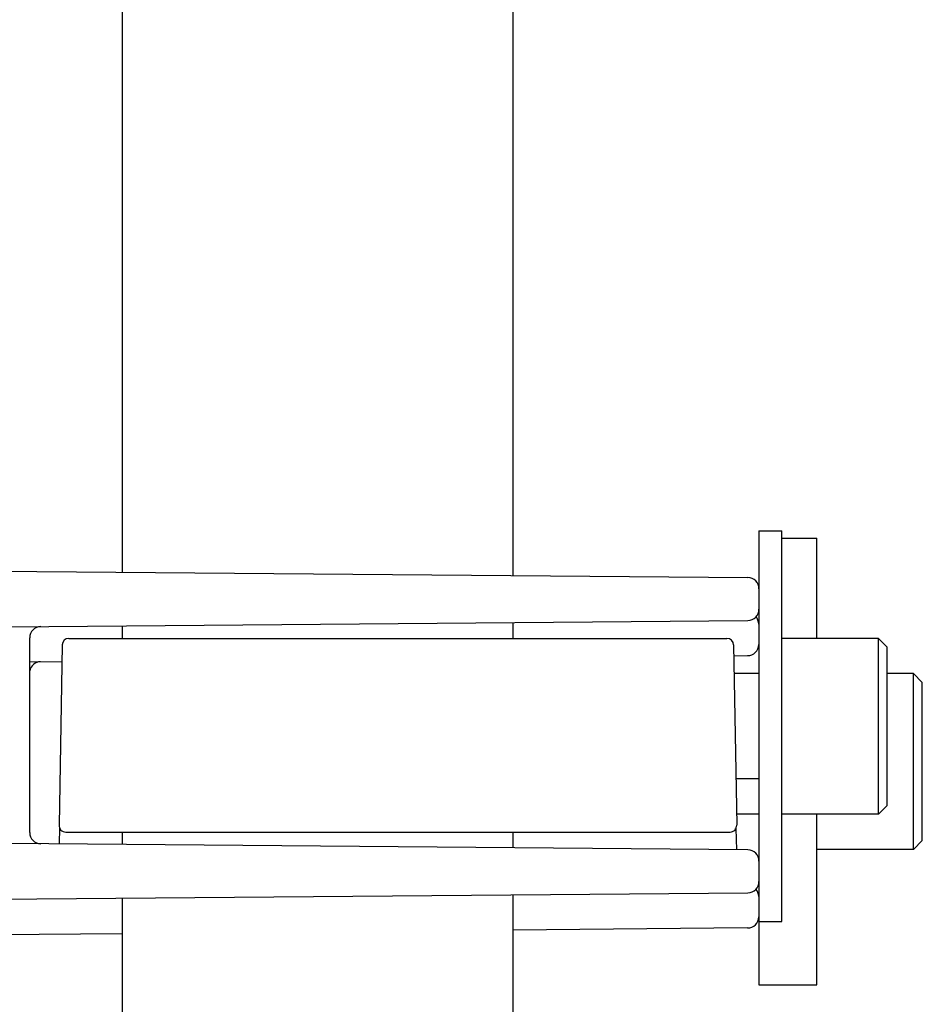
# Model space of a CAD drawing. Header units: inches. Extents: x 0 to 88, y 0 to 68.
# Tile 5 of 19: x 30.5 to 32.5, y 13.7 to 15.9. Entities that reach past the tile are written whole.
import ezdxf

# ---------------------------------------------------------------- set-up
doc = ezdxf.new("R2010")
doc.units = ezdxf.units.IN
doc.header["$LTSCALE"] = 4.84
doc.header["$MEASUREMENT"] = 0
for name, color, linetype in [('206380_1_BL27', 7, 'CONTINUOUS'), ('206380_1_BL28', 7, 'CONTINUOUS'), ('206381_206381_1_BL34', 7, 'CONTINUOUS'), ('206381_206381_1_BL44', 7, 'CONTINUOUS'), ('206385_0_875OD_1_BL22', 7, 'CONTINUOUS'), ('911_709_91090A107_1_BL31', 7, 'CONTINUOUS'), ('911_710_911_710_1_BL29', 7, 'CONTINUOUS'), ('9206XXM_920614M_1_BL33', 7, 'CONTINUOUS'), ('9206XXM_920614M_1_BL35', 7, 'CONTINUOUS')]:
    doc.layers.add(name, color=color, linetype=linetype)

# ---------------------------------------------------------------- blocks, each defined once
blk = doc.blocks.new('206385_0_875OD_1_BL22', base_point=(43.1064, 14.6963))
at = {"layer": '206385_0_875OD_1_BL22', "color": 7, "linetype": 'CONTINUOUS'}
for p, q in [((30.7154, 16.5388), (30.7154, 14.6589)), ((31.5904, 16.5388), (31.5904, 14.6513)), ((30.7154, 14.5388), (30.7154, 14.5107)), ((31.5904, 14.5464), (31.5904, 14.5107)), ((30.7154, 14.0769), (30.7154, 14.0489)), ((31.5904, 14.0769), (31.5904, 14.0413)), ((30.7154, 13.9288), (30.7154, 11.5988)), ((31.5904, 13.9364), (31.5904, 11.5988))]:
    blk.add_line(p, q, dxfattribs=at)
blk = doc.blocks.new('206380_1_BL27', base_point=(48.094, 33.0826))
at = {"layer": '206380_1_BL27', "color": 7, "linetype": 'CONTINUOUS'}
for p, q in [((32.1405, 14.5427), (32.1405, 14.5362)), ((32.0848, 14.4718), (32.1158, 14.472)), ((30.5088, 14.458), (30.5807, 14.4586)), ((32.1405, 13.9327), (32.1405, 13.887)), ((29.5737, 13.8398), (30.7154, 13.8498)), ((32.1158, 13.862), (31.5904, 13.8574))]:
    blk.add_line(p, q, dxfattribs=at)
for centre, start, end in [((32.1155, 14.5427), 0, 41.2617), ((32.1155, 14.497), 270.5, 360), ((30.5333, 14.4332), 90.5, 169.9319), ((32.1155, 13.9327), 0, 41.2617), ((32.1155, 13.887), 270.5, 360)]:
    blk.add_arc(centre, 0.025, start, end, dxfattribs=at)
blk = doc.blocks.new('206380_1_BL28', base_point=(42.9745, 28.0025))
at = {"layer": '206380_1_BL28', "color": 7, "linetype": 'CONTINUOUS'}
for p, q in [((29.5741, 14.6688), (32.1162, 14.6467)), ((32.141, 14.6217), (32.141, 14.576)), ((30.4638, 14.5366), (32.1162, 14.551)), ((30.5088, 14.0755), (30.5088, 14.5122)), ((32.1162, 14.0367), (30.4638, 14.0511)), ((32.141, 14.0117), (32.141, 13.966)), ((29.5741, 13.9188), (32.1162, 13.941))]:
    blk.add_line(p, q, dxfattribs=at)
for centre, start, end in [((32.116, 14.6217), 0, 89.5), ((32.116, 14.576), 270.5, 360), ((30.5338, 14.5122), 90.5, 180.0003), ((30.5338, 14.0755), 179.9999, 269.5), ((32.116, 14.0117), 0, 89.5), ((32.116, 13.966), 270.5, 360)]:
    blk.add_arc(centre, 0.025, start, end, dxfattribs=at)
blk = doc.blocks.new('911_710_911_710_1_BL29', base_point=(48.9699, 32.6226))
at = {"layer": '911_710_911_710_1_BL29', "color": 7, "linetype": 'CONTINUOUS'}
for p, q in [((32.1405, 14.7348), (32.141, 14.7348)), ((32.1405, 14.7348), (32.1405, 14.626)), ((32.192, 14.7348), (32.2705, 14.7348)), ((32.2705, 14.5107), (32.2705, 14.7348)), ((32.1405, 14.5717), (32.1405, 14.5427)), ((32.1405, 14.5362), (32.1405, 14.432)), ((32.1405, 14.1957), (32.1405, 14.016)), ((32.2705, 13.7348), (32.2705, 14.117)), ((32.1405, 13.9617), (32.1405, 13.9327)), ((32.1405, 13.887), (32.1405, 13.7348)), ((32.1405, 13.7348), (32.2705, 13.7348))]:
    blk.add_line(p, q, dxfattribs=at)
blk = doc.blocks.new('911_709_91090A107_1_BL31', base_point=(43.8192, 27.5425))
at = {"layer": '911_709_91090A107_1_BL31', "color": 7, "linetype": 'CONTINUOUS'}
for p, q in [((32.141, 14.7513), (32.192, 14.7513)), ((32.141, 14.7513), (32.141, 14.6221)), ((32.192, 13.8763), (32.192, 14.7513)), ((32.141, 14.576), (32.141, 14.0117)), ((32.141, 13.966), (32.141, 13.8763)), ((32.141, 13.8763), (32.192, 13.8763))]:
    blk.add_line(p, q, dxfattribs=at)
blk = doc.blocks.new('9206XXM_920614M_1_BL33', base_point=(48.7935, 32.6226))
at = {"layer": '9206XXM_920614M_1_BL33', "color": 7, "linetype": 'CONTINUOUS'}
for p, q in [((32.4871, 14.4317), (32.4282, 14.4317)), ((32.5068, 14.412), (32.4871, 14.4317)), ((32.4871, 14.038), (32.4871, 14.4317)), ((32.5068, 14.0577), (32.5068, 14.412)), ((32.1405, 14.1167), (32.091, 14.1167)), ((32.5068, 14.0577), (32.4871, 14.038)), ((32.4871, 14.038), (32.2705, 14.038))]:
    blk.add_line(p, q, dxfattribs=at)
blk = doc.blocks.new('206381_206381_1_BL34', base_point=(43.1064, 27.5491))
at = {"layer": '206381_206381_1_BL34', "color": 7, "linetype": 'CONTINUOUS'}
for p, q in [((30.5964, 14.5107), (32.0693, 14.5107)), ((30.5814, 14.496), (30.5743, 14.0922)), ((32.0843, 14.496), (32.0914, 14.0922)), ((30.5893, 14.0769), (32.0764, 14.0769))]:
    blk.add_line(p, q, dxfattribs=at)
for centre, start, end in [((30.5964, 14.4957), 90, 179), ((32.0693, 14.4957), 1, 90), ((30.5893, 14.0919), 179, 270), ((32.0764, 14.0919), 270, 1)]:
    blk.add_arc(centre, 0.015, start, end, dxfattribs=at)
blk = doc.blocks.new('9206XXM_920614M_1_BL35', base_point=(43.6712, 14.3138))
at = {"layer": '9206XXM_920614M_1_BL35', "color": 7, "linetype": 'CONTINUOUS'}
for p, q in [((32.4085, 14.5107), (32.192, 14.5107)), ((32.4282, 14.491), (32.4085, 14.5107)), ((32.4085, 14.117), (32.4085, 14.5107)), ((32.4282, 14.1367), (32.4282, 14.491)), ((32.141, 14.432), (32.0855, 14.432)), ((32.141, 14.1957), (32.0896, 14.1957)), ((32.4282, 14.1367), (32.4085, 14.117)), ((32.4085, 14.117), (32.192, 14.117))]:
    blk.add_line(p, q, dxfattribs=at)
blk = doc.blocks.new('206381_206381_1_BL44', base_point=(48.2262, 14.2148))
at = {"layer": '206381_206381_1_BL44', "color": 7, "linetype": 'CONTINUOUS'}
for p, q in [((30.5752, 14.087), (30.5746, 14.0501)), ((32.0897, 14.0851), (32.0906, 14.0369))]:
    blk.add_line(p, q, dxfattribs=at)

msp = doc.modelspace()

# ---------------------------------------------------------------- block references
at = {"layer": '206380_1_BL27'}
msp.add_blockref('206380_1_BL27', (48.094, 33.0826), dxfattribs=at)
at = {"layer": '206380_1_BL28'}
msp.add_blockref('206380_1_BL28', (42.9745, 28.0025), dxfattribs=at)
at = {"layer": '206381_206381_1_BL34'}
msp.add_blockref('206381_206381_1_BL34', (43.1064, 27.5491), dxfattribs=at)
at = {"layer": '206381_206381_1_BL44'}
msp.add_blockref('206381_206381_1_BL44', (48.2262, 14.2148), dxfattribs=at)
at = {"layer": '206385_0_875OD_1_BL22'}
msp.add_blockref('206385_0_875OD_1_BL22', (43.1064, 14.6963), dxfattribs=at)
at = {"layer": '911_709_91090A107_1_BL31'}
msp.add_blockref('911_709_91090A107_1_BL31', (43.8192, 27.5425), dxfattribs=at)
at = {"layer": '911_710_911_710_1_BL29'}
msp.add_blockref('911_710_911_710_1_BL29', (48.9699, 32.6226), dxfattribs=at)
at = {"layer": '9206XXM_920614M_1_BL33'}
msp.add_blockref('9206XXM_920614M_1_BL33', (48.7935, 32.6226), dxfattribs=at)
at = {"layer": '9206XXM_920614M_1_BL35'}
msp.add_blockref('9206XXM_920614M_1_BL35', (43.6712, 14.3138), dxfattribs=at)

doc.saveas('drawing.dxf')
